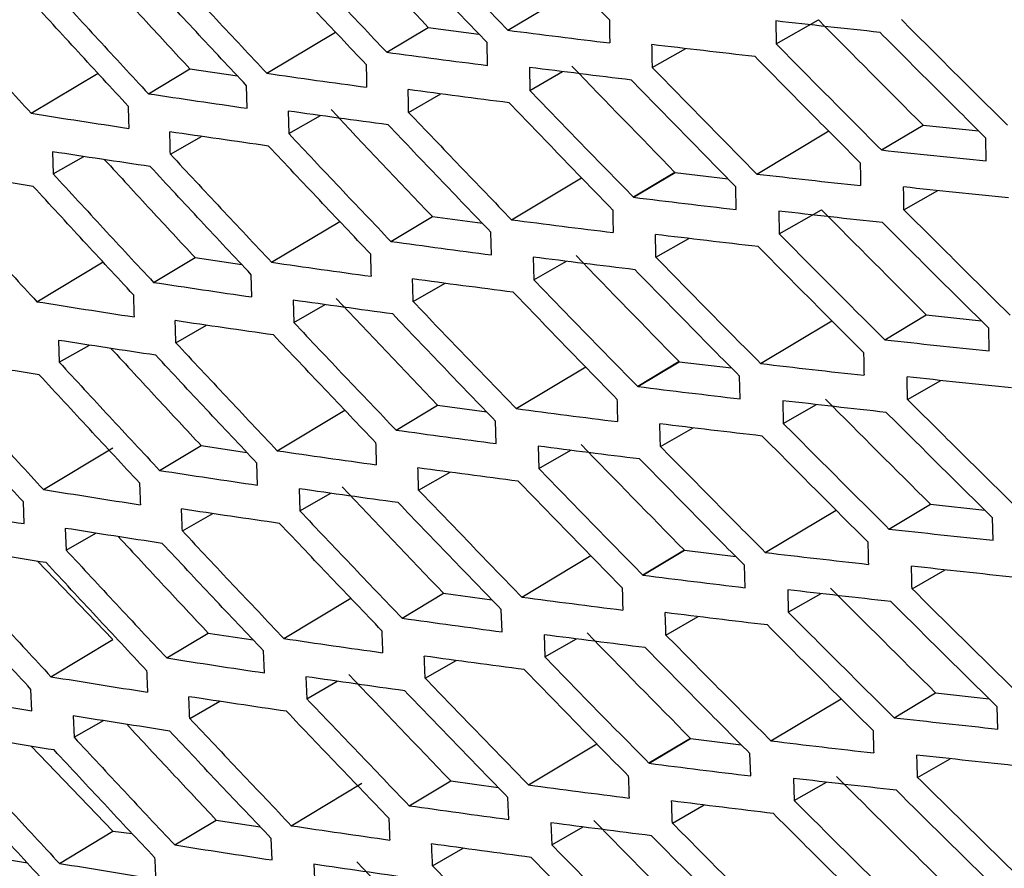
# Model space of a CAD drawing. Header units: millimetres. Extents: x -1263 to 1500, y -1080 to 1468.
# Tile 139 of 166: x 1067 to 1084, y 980 to 994. Entities that reach past the tile are written whole.
import ezdxf

# ---------------------------------------------------------------- set-up
doc = ezdxf.new("R2010")
doc.units = ezdxf.units.MM

msp = doc.modelspace()

# ---------------------------------------------------------------- linework, layer by layer
at = {"color": 7, "linetype": 'Continuous', "lineweight": 25}
for p, q in [((1075.688, 993.949), (1076.892, 994.67)), ((1080.256, 994.107), (1080.261, 993.716)), ((1080.261, 993.716), (1080.981, 994.126)), ((1073.625, 993.575), (1074.331, 993.998)), ((1074.331, 993.998), (1075.196, 993.884)), ((1071.583, 993.215), (1072.755, 993.917)), ((1075.343, 993.349), (1075.336, 993.738)), ((1078.151, 993.314), (1078.719, 993.638)), ((1069.565, 992.867), (1070.272, 993.291)), ((1070.272, 993.291), (1071.081, 993.172)), ((1076.056, 993.315), (1076.063, 992.925)), ((1067.568, 992.534), (1068.707, 993.216)), ((1076.063, 992.925), (1076.623, 993.245)), ((1071.246, 992.62), (1071.237, 993.004)), ((1073.999, 992.55), (1074.55, 992.864)), ((1071.949, 992.572), (1071.958, 992.187)), ((1071.958, 992.187), (1072.5, 992.496)), ((1082.056, 991.909), (1082.763, 992.332)), ((1082.763, 992.332), (1083.713, 992.233)), ((1069.94, 991.837), (1070.471, 992.141)), ((1079.932, 991.499), (1081.157, 992.233)), ((1083.839, 991.722), (1083.834, 992.112)), ((1067.934, 991.878), (1067.945, 991.501)), ((1067.945, 991.501), (1068.465, 991.798)), ((1075.752, 990.721), (1076.947, 991.437)), ((1078.537, 991.527), (1077.83, 991.104)), ((1077.831, 991.104), (1078.538, 991.527)), ((1077.831, 991.103), (1078.538, 991.526)), ((1078.538, 991.526), (1079.442, 991.419)), ((1079.581, 990.895), (1079.574, 991.284)), ((1082.438, 990.89), (1083.014, 991.218)), ((1073.696, 990.352), (1074.403, 990.775)), ((1074.403, 990.775), (1075.255, 990.661)), ((1080.306, 990.868), (1080.314, 990.479)), ((1080.314, 990.479), (1081.033, 990.89)), ((1071.663, 989.996), (1072.826, 990.693)), ((1075.409, 990.123), (1075.401, 990.509)), ((1078.212, 990.082), (1078.774, 990.403)), ((1069.652, 989.654), (1070.36, 990.078)), ((1070.36, 990.078), (1071.155, 989.959)), ((1076.123, 990.085), (1076.132, 989.699)), ((1067.664, 989.325), (1068.793, 990.001)), ((1076.132, 989.699), (1076.686, 990.015)), ((1071.328, 989.405), (1071.318, 989.785)), ((1074.076, 989.327), (1074.621, 989.639)), ((1072.032, 989.351), (1072.043, 988.969)), ((1072.043, 988.969), (1072.579, 989.275)), ((1082.111, 988.676), (1082.818, 989.099)), ((1082.818, 989.099), (1083.757, 988.999)), ((1070.033, 988.625), (1070.558, 988.924)), ((1079.996, 988.271), (1081.212, 988.999)), ((1083.89, 988.486), (1083.883, 988.874)), ((1068.034, 988.666), (1068.046, 988.293)), ((1068.046, 988.293), (1068.56, 988.586)), ((1078.609, 988.304), (1077.902, 987.88)), ((1077.902, 987.88), (1078.609, 988.304)), ((1077.903, 987.88), (1078.61, 988.303)), ((1078.61, 988.303), (1079.501, 988.196)), ((1075.832, 987.503), (1077.017, 988.213)), ((1079.647, 987.669), (1079.638, 988.056)), ((1082.499, 987.658), (1083.069, 987.983)), ((1073.784, 987.138), (1074.491, 987.562)), ((1074.491, 987.562), (1075.329, 987.448)), ((1080.373, 987.639), (1080.382, 987.252)), ((1080.382, 987.252), (1080.946, 987.574)), ((1071.759, 986.787), (1072.913, 987.478)), ((1075.492, 986.907), (1075.481, 987.29)), ((1078.289, 986.86), (1078.845, 987.177)), ((1067.777, 986.126), (1068.962, 986.836)), ((1069.757, 986.45), (1070.464, 986.874)), ((1070.464, 986.874), (1071.245, 986.756)), ((1076.206, 986.864), (1076.217, 986.481)), ((1076.217, 986.481), (1076.765, 986.794)), ((1071.427, 986.199), (1071.414, 986.575)), ((1074.17, 986.115), (1074.708, 986.422)), ((1072.132, 986.139), (1072.145, 985.761)), ((1072.145, 985.761), (1072.674, 986.063)), ((1067.45, 985.544), (1067.436, 985.913)), ((1082.183, 985.453), (1082.89, 985.876)), ((1082.89, 985.876), (1083.816, 985.776)), ((1070.144, 985.421), (1070.661, 985.717)), ((1080.076, 985.053), (1081.282, 985.775)), ((1083.956, 985.261), (1083.947, 985.645)), ((1068.15, 985.464), (1068.165, 985.094)), ((1068.165, 985.094), (1068.671, 985.383)), ((1078.697, 985.09), (1077.99, 984.667)), ((1077.99, 984.667), (1078.697, 985.09)), ((1077.991, 984.666), (1078.698, 985.09)), ((1078.698, 985.09), (1079.575, 984.982)), ((1067.678, 984.904), (1068.962, 983.57)), ((1075.928, 984.294), (1077.104, 984.999)), ((1079.73, 984.453), (1079.719, 984.836)), ((1082.576, 984.436), (1083.14, 984.758)), ((1080.457, 984.418), (1080.468, 984.035)), ((1071.871, 983.588), (1073.015, 984.274)), ((1073.888, 983.934), (1074.595, 984.358)), ((1074.595, 984.358), (1075.419, 984.245)), ((1080.468, 984.035), (1081.025, 984.353)), ((1075.59, 983.701), (1075.578, 984.08)), ((1078.383, 983.647), (1078.932, 983.961)), ((1067.905, 982.937), (1068.962, 983.57)), ((1069.877, 983.256), (1070.584, 983.68)), ((1070.584, 983.68), (1071.35, 983.563)), ((1076.306, 983.652), (1076.319, 983.273)), ((1076.319, 983.273), (1076.86, 983.582)), ((1071.541, 983.002), (1071.527, 983.375)), ((1074.28, 982.911), (1074.811, 983.215)), ((1072.249, 982.936), (1072.264, 982.563)), ((1072.264, 982.563), (1072.784, 982.86)), ((1067.581, 982.358), (1067.565, 982.722)), ((1080.172, 981.844), (1081.369, 982.561)), ((1082.271, 982.239), (1082.978, 982.663)), ((1082.978, 982.663), (1083.89, 982.562)), ((1070.27, 982.227), (1070.78, 982.518)), ((1084.039, 982.045), (1084.028, 982.426)), ((1068.283, 982.27), (1068.3, 981.905)), ((1068.3, 981.905), (1068.798, 982.189)), ((1078.801, 981.887), (1078.094, 981.463)), ((1078.095, 981.462), (1078.802, 981.886)), ((1078.095, 981.463), (1078.801, 981.886)), ((1078.802, 981.886), (1079.665, 981.779)), ((1067.567, 981.753), (1068.962, 980.304)), ((1076.04, 981.095), (1077.206, 981.794)), ((1079.828, 981.247), (1079.815, 981.627)), ((1082.669, 981.223), (1083.226, 981.541)), ((1080.557, 981.206), (1080.57, 980.827)), ((1072, 980.399), (1073.204, 981.121)), ((1074.009, 980.74), (1074.716, 981.164)), ((1074.716, 981.164), (1075.524, 981.052)), ((1080.57, 980.827), (1081.119, 981.141)), ((1075.705, 980.505), (1075.691, 980.88)), ((1078.493, 980.444), (1079.035, 980.753)), ((1070.014, 980.072), (1070.721, 980.495)), ((1070.721, 980.495), (1071.471, 980.38)), ((1076.423, 980.45), (1076.438, 980.074)), ((1076.438, 980.074), (1076.971, 980.379)), ((1068.05, 979.757), (1068.962, 980.304)), ((1068.962, 980.304), (1069.289, 980.266)), ((1071.672, 979.816), (1071.656, 980.184)), ((1074.407, 979.718), (1074.93, 980.016)), ((1066.817, 979.881), (1067.503, 979.764)), ((1072.382, 979.742), (1072.399, 979.374))]:
    msp.add_line(p, q, dxfattribs=at)
for points, knots in [([(1077.419, 994.124), (1077.124, 994.427), (1076.535, 995.035), (1075.95, 995.645), (1075.657, 995.95)], [0, 0, 0, 0, 0.49989, 1, 1, 1, 1]), ([(1073.939, 995.781), (1074.229, 995.475), (1074.811, 994.864), (1075.396, 994.254), (1075.688, 993.949)], [0, 0, 0, 0, 0.500227, 1, 1, 1, 1]), ([(1075.336, 993.738), (1075.044, 994.042), (1074.46, 994.652), (1073.879, 995.264), (1073.589, 995.571)], [0, 0, 0, 0, 0.4997582, 1, 1, 1, 1]), ([(1071.889, 995.414), (1072.178, 995.107), (1072.754, 994.493), (1073.335, 993.881), (1073.625, 993.575)], [0, 0, 0, 0, 0.500333, 1, 1, 1, 1]), ([(1073.276, 993.365), (1072.986, 993.67), (1072.406, 994.282), (1071.83, 994.896), (1071.542, 995.204)], [0, 0, 0, 0, 0.499659, 1, 1, 1, 1]), ([(1068.727, 994.968), (1068.993, 994.678), (1069.506, 994.118), (1070.023, 993.56), (1070.272, 993.291)], [0, 0, 0, 0, 0.5177652, 1, 1, 1, 1]), ([(1069.863, 995.06), (1070.149, 994.751), (1070.721, 994.135), (1071.296, 993.521), (1071.583, 993.215)], [0, 0, 0, 0, 0.500407, 1, 1, 1, 1]), ([(1071.237, 993.004), (1070.95, 993.311), (1070.375, 993.925), (1069.804, 994.541), (1069.519, 994.849)], [0, 0, 0, 0, 0.499589, 1, 1, 1, 1]), ([(1067.859, 994.718), (1068.143, 994.409), (1068.709, 993.791), (1069.28, 993.175), (1069.565, 992.867)], [0, 0, 0, 0, 0.500451, 1, 1, 1, 1]), ([(1069.221, 992.657), (1068.936, 992.965), (1068.367, 993.581), (1067.801, 994.199), (1067.518, 994.508)], [0, 0, 0, 0, 0.499553, 1, 1, 1, 1]), ([(1065.879, 994.39), (1066.16, 994.08), (1066.721, 993.46), (1067.286, 992.842), (1067.568, 992.534)], [0, 0, 0, 0, 0.500462, 1, 1, 1, 1]), ([(1082.03, 993.912), (1081.733, 993.944), (1081.14, 994.008), (1080.551, 994.074), (1080.256, 994.107)], [0, 0, 0, 0, 0.500253, 1, 1, 1, 1]), ([(1082.394, 994.131), (1082.694, 993.831), (1083.295, 993.23), (1083.899, 992.632), (1084.202, 992.332)], [0, 0, 0, 0, 0.499674, 1, 1, 1, 1]), ([(1075.688, 993.949), (1075.977, 993.913), (1076.554, 993.839), (1077.135, 993.768), (1077.425, 993.733)], [0, 0, 0, 0, 0.500091, 1, 1, 1, 1]), ([(1083.834, 992.112), (1083.533, 992.411), (1082.929, 993.011), (1082.329, 993.612), (1082.03, 993.912)], [0, 0, 0, 0, 0.500317, 1, 1, 1, 1]), ([(1079.901, 993.5), (1079.608, 993.534), (1079.02, 993.601), (1078.437, 993.67), (1078.145, 993.704)], [0, 0, 0, 0, 0.50011, 1, 1, 1, 1]), ([(1080.261, 993.716), (1080.559, 993.414), (1081.156, 992.811), (1081.756, 992.21), (1082.056, 991.909)], [0, 0, 0, 0, 0.499777, 1, 1, 1, 1]), ([(1073.625, 993.575), (1073.91, 993.537), (1074.481, 993.46), (1075.056, 993.386), (1075.343, 993.349)], [0, 0, 0, 0, 0.5002353, 1, 1, 1, 1]), ([(1081.693, 991.691), (1081.393, 991.992), (1080.794, 992.594), (1080.199, 993.198), (1079.901, 993.5)], [0, 0, 0, 0, 0.500208, 1, 1, 1, 1]), ([(1077.795, 993.101), (1077.503, 993.136), (1076.922, 993.206), (1076.344, 993.279), (1076.056, 993.315)], [0, 0, 0, 0, 0.501261, 1, 1, 1, 1]), ([(1078.151, 993.314), (1078.447, 993.011), (1079.039, 992.405), (1079.635, 991.801), (1079.932, 991.499)], [0, 0, 0, 0, 0.499909, 1, 1, 1, 1]), ([(1071.583, 993.215), (1071.866, 993.175), (1072.431, 993.094), (1072.999, 993.017), (1073.283, 992.978)], [0, 0, 0, 0, 0.50035, 1, 1, 1, 1]), ([(1079.574, 991.284), (1079.277, 991.585), (1078.682, 992.19), (1078.091, 992.796), (1077.795, 993.101)], [0, 0, 0, 0, 0.498739, 1, 1, 1, 1]), ([(1075.711, 992.713), (1075.423, 992.75), (1074.848, 992.824), (1074.277, 992.899), (1073.991, 992.937)], [0, 0, 0, 0, 0.499779, 1, 1, 1, 1]), ([(1076.063, 992.925), (1076.356, 992.622), (1076.943, 992.013), (1077.534, 991.407), (1077.831, 991.103)], [0, 0, 0, 0, 0.498566, 1, 1, 1, 1]), ([(1069.565, 992.867), (1069.844, 992.826), (1070.403, 992.742), (1070.965, 992.661), (1071.246, 992.62)], [0, 0, 0, 0, 0.5004381, 1, 1, 1, 1]), ([(1077.475, 990.891), (1077.18, 991.194), (1076.59, 991.8), (1076.004, 992.409), (1075.711, 992.713)], [0, 0, 0, 0, 0.499903, 1, 1, 1, 1]), ([(1067.568, 992.534), (1067.845, 992.49), (1068.397, 992.404), (1068.953, 992.319), (1069.231, 992.277)], [0, 0, 0, 0, 0.500496, 1, 1, 1, 1]), ([(1073.65, 992.339), (1073.366, 992.377), (1072.797, 992.453), (1072.232, 992.532), (1071.949, 992.572)], [0, 0, 0, 0, 0.499658, 1, 1, 1, 1]), ([(1073.999, 992.55), (1074.29, 992.244), (1074.873, 991.634), (1075.459, 991.025), (1075.752, 990.721)], [0, 0, 0, 0, 0.500212, 1, 1, 1, 1]), ([(1075.401, 990.509), (1075.108, 990.813), (1074.523, 991.422), (1073.941, 992.033), (1073.65, 992.339)], [0, 0, 0, 0, 0.499774, 1, 1, 1, 1]), ([(1071.612, 991.976), (1071.331, 992.016), (1070.768, 992.096), (1070.21, 992.178), (1069.93, 992.219)], [0, 0, 0, 0, 0.499566, 1, 1, 1, 1]), ([(1071.958, 992.187), (1072.247, 991.88), (1072.824, 991.268), (1073.406, 990.657), (1073.696, 990.352)], [0, 0, 0, 0, 0.500314, 1, 1, 1, 1]), ([(1073.348, 990.141), (1073.058, 990.446), (1072.477, 991.057), (1071.901, 991.67), (1071.612, 991.976)], [0, 0, 0, 0, 0.499678, 1, 1, 1, 1]), ([(1069.597, 991.627), (1069.319, 991.668), (1068.763, 991.751), (1068.21, 991.836), (1067.934, 991.878)], [0, 0, 0, 0, 0.4995012, 1, 1, 1, 1]), ([(1069.94, 991.837), (1070.226, 991.53), (1070.799, 990.915), (1071.375, 990.302), (1071.663, 989.996)], [0, 0, 0, 0, 0.500387, 1, 1, 1, 1]), ([(1082.056, 991.909), (1082.352, 991.877), (1082.945, 991.814), (1083.541, 991.752), (1083.839, 991.722)], [0, 0, 0, 0, 0.499654, 1, 1, 1, 1]), ([(1068.818, 991.744), (1069.083, 991.457), (1069.595, 990.901), (1070.11, 990.346), (1070.36, 990.078)], [0, 0, 0, 0, 0.515904, 1, 1, 1, 1]), ([(1071.318, 989.785), (1071.03, 990.091), (1070.455, 990.704), (1069.883, 991.319), (1069.597, 991.627)], [0, 0, 0, 0, 0.499609, 1, 1, 1, 1]), ([(1067.604, 991.289), (1067.329, 991.332), (1066.78, 991.418), (1066.234, 991.506), (1065.961, 991.55)], [0, 0, 0, 0, 0.49947, 1, 1, 1, 1]), ([(1067.945, 991.501), (1068.229, 991.192), (1068.796, 990.575), (1069.367, 989.961), (1069.652, 989.654)], [0, 0, 0, 0, 0.500431, 1, 1, 1, 1]), ([(1079.932, 991.499), (1080.226, 991.466), (1080.813, 991.399), (1081.404, 991.334), (1081.699, 991.302)], [0, 0, 0, 0, 0.499773, 1, 1, 1, 1]), ([(1069.31, 989.443), (1069.025, 989.75), (1068.454, 990.364), (1067.887, 990.981), (1067.604, 991.289)], [0, 0, 0, 0, 0.499572, 1, 1, 1, 1]), ([(1084.218, 991.092), (1083.919, 991.123), (1083.322, 991.184), (1082.728, 991.248), (1082.432, 991.279)], [0, 0, 0, 0, 0.500355, 1, 1, 1, 1]), ([(1065.972, 991.177), (1066.254, 990.868), (1066.816, 990.249), (1067.382, 989.633), (1067.664, 989.325)], [0, 0, 0, 0, 0.500446, 1, 1, 1, 1]), ([(1077.831, 991.103), (1078.122, 991.068), (1078.704, 990.997), (1079.289, 990.929), (1079.581, 990.895)], [0, 0, 0, 0, 0.501434, 1, 1, 1, 1]), ([(1082.075, 990.671), (1081.779, 990.704), (1081.188, 990.768), (1080.6, 990.835), (1080.306, 990.868)], [0, 0, 0, 0, 0.500242, 1, 1, 1, 1]), ([(1082.438, 990.89), (1082.739, 990.59), (1083.341, 989.991), (1083.946, 989.393), (1084.249, 989.094)], [0, 0, 0, 0, 0.499665, 1, 1, 1, 1]), ([(1075.752, 990.721), (1076.04, 990.684), (1076.615, 990.61), (1077.194, 990.538), (1077.483, 990.503)], [0, 0, 0, 0, 0.500106, 1, 1, 1, 1]), ([(1083.883, 988.874), (1083.581, 989.173), (1082.976, 989.771), (1082.375, 990.371), (1082.075, 990.671)], [0, 0, 0, 0, 0.500326, 1, 1, 1, 1]), ([(1079.955, 990.264), (1079.662, 990.297), (1079.076, 990.365), (1078.495, 990.435), (1078.204, 990.47)], [0, 0, 0, 0, 0.500097, 1, 1, 1, 1]), ([(1080.314, 990.479), (1080.612, 990.178), (1081.209, 989.576), (1081.81, 988.976), (1082.111, 988.676)], [0, 0, 0, 0, 0.499765, 1, 1, 1, 1]), ([(1073.696, 990.352), (1073.981, 990.313), (1074.55, 990.236), (1075.123, 990.161), (1075.409, 990.123)], [0, 0, 0, 0, 0.500253, 1, 1, 1, 1]), ([(1081.75, 988.458), (1081.449, 988.759), (1080.849, 989.359), (1080.253, 989.962), (1079.955, 990.264)], [0, 0, 0, 0, 0.500221, 1, 1, 1, 1]), ([(1077.856, 989.869), (1077.566, 989.904), (1076.986, 989.975), (1076.41, 990.048), (1076.123, 990.085)], [0, 0, 0, 0, 0.501238, 1, 1, 1, 1]), ([(1078.212, 990.082), (1078.508, 989.78), (1079.101, 989.175), (1079.698, 988.572), (1079.996, 988.271)], [0, 0, 0, 0, 0.499894, 1, 1, 1, 1]), ([(1071.663, 989.996), (1071.945, 989.956), (1072.508, 989.875), (1073.075, 989.796), (1073.358, 989.757)], [0, 0, 0, 0, 0.5003702, 1, 1, 1, 1]), ([(1079.638, 988.056), (1079.341, 988.356), (1078.745, 988.96), (1078.153, 989.565), (1077.856, 989.869)], [0, 0, 0, 0, 0.4987621, 1, 1, 1, 1]), ([(1069.652, 989.654), (1069.931, 989.612), (1070.488, 989.528), (1071.048, 989.446), (1071.328, 989.405)], [0, 0, 0, 0, 0.500458, 1, 1, 1, 1]), ([(1075.781, 989.486), (1075.494, 989.523), (1074.921, 989.597), (1074.351, 989.674), (1074.066, 989.712)], [0, 0, 0, 0, 0.499761, 1, 1, 1, 1]), ([(1076.132, 989.699), (1076.425, 989.396), (1077.013, 988.788), (1077.605, 988.183), (1077.902, 987.88)], [0, 0, 0, 0, 0.498517, 1, 1, 1, 1]), ([(1077.548, 987.667), (1077.253, 987.969), (1076.662, 988.575), (1076.074, 989.182), (1075.781, 989.486)], [0, 0, 0, 0, 0.4999215, 1, 1, 1, 1]), ([(1067.664, 989.325), (1067.94, 989.281), (1068.49, 989.194), (1069.044, 989.109), (1069.321, 989.066)], [0, 0, 0, 0, 0.500514, 1, 1, 1, 1]), ([(1073.728, 989.116), (1073.445, 989.154), (1072.878, 989.232), (1072.314, 989.311), (1072.032, 989.351)], [0, 0, 0, 0, 0.499638, 1, 1, 1, 1]), ([(1074.076, 989.327), (1074.368, 989.023), (1074.951, 988.413), (1075.538, 987.806), (1075.832, 987.503)], [0, 0, 0, 0, 0.500192, 1, 1, 1, 1]), ([(1075.481, 987.29), (1075.188, 987.594), (1074.602, 988.201), (1074.019, 988.811), (1073.728, 989.116)], [0, 0, 0, 0, 0.499794, 1, 1, 1, 1]), ([(1071.698, 988.758), (1071.418, 988.798), (1070.857, 988.879), (1070.3, 988.961), (1070.022, 989.002)], [0, 0, 0, 0, 0.4995461, 1, 1, 1, 1]), ([(1072.043, 988.969), (1072.333, 988.664), (1072.911, 988.052), (1073.493, 987.443), (1073.784, 987.138)], [0, 0, 0, 0, 0.500295, 1, 1, 1, 1]), ([(1073.437, 986.926), (1073.146, 987.231), (1072.565, 987.84), (1071.987, 988.452), (1071.698, 988.758)], [0, 0, 0, 0, 0.499697, 1, 1, 1, 1]), ([(1069.691, 988.413), (1069.414, 988.454), (1068.86, 988.538), (1068.309, 988.624), (1068.034, 988.666)], [0, 0, 0, 0, 0.499484, 1, 1, 1, 1]), ([(1070.033, 988.625), (1070.32, 988.318), (1070.894, 987.704), (1071.471, 987.093), (1071.759, 986.787)], [0, 0, 0, 0, 0.500371, 1, 1, 1, 1]), ([(1082.111, 988.676), (1082.406, 988.644), (1082.998, 988.579), (1083.592, 988.517), (1083.89, 988.486)], [0, 0, 0, 0, 0.499667, 1, 1, 1, 1]), ([(1068.927, 988.53), (1069.189, 988.246), (1069.7, 987.693), (1070.214, 987.142), (1070.464, 986.874)], [0, 0, 0, 0, 0.513848, 1, 1, 1, 1]), ([(1071.414, 986.575), (1071.126, 986.881), (1070.55, 987.492), (1069.977, 988.106), (1069.691, 988.413)], [0, 0, 0, 0, 0.499625, 1, 1, 1, 1]), ([(1067.706, 988.08), (1067.433, 988.123), (1066.885, 988.21), (1066.341, 988.299), (1066.069, 988.343)], [0, 0, 0, 0, 0.499455, 1, 1, 1, 1]), ([(1068.046, 988.293), (1068.331, 987.985), (1068.899, 987.37), (1069.471, 986.756), (1069.757, 986.45)], [0, 0, 0, 0, 0.500418, 1, 1, 1, 1]), ([(1079.996, 988.271), (1080.288, 988.237), (1080.874, 988.169), (1081.463, 988.104), (1081.757, 988.071)], [0, 0, 0, 0, 0.499788, 1, 1, 1, 1]), ([(1069.414, 986.238), (1069.129, 986.544), (1068.558, 987.157), (1067.99, 987.772), (1067.706, 988.08)], [0, 0, 0, 0, 0.499584, 1, 1, 1, 1]), ([(1066.082, 987.974), (1066.364, 987.665), (1066.927, 987.048), (1067.494, 986.433), (1067.777, 986.126)], [0, 0, 0, 0, 0.500436, 1, 1, 1, 1]), ([(1084.271, 987.855), (1083.973, 987.887), (1083.378, 987.949), (1082.786, 988.013), (1082.491, 988.045)], [0, 0, 0, 0, 0.50034, 1, 1, 1, 1]), ([(1067.436, 985.913), (1067.154, 986.22), (1066.588, 986.835), (1066.025, 987.451), (1065.744, 987.76)], [0, 0, 0, 0, 0.49957, 1, 1, 1, 1]), ([(1077.903, 987.88), (1078.193, 987.844), (1078.773, 987.773), (1079.356, 987.704), (1079.647, 987.669)], [0, 0, 0, 0, 0.501483, 1, 1, 1, 1]), ([(1082.137, 987.439), (1081.842, 987.472), (1081.252, 987.537), (1080.666, 987.605), (1080.373, 987.639)], [0, 0, 0, 0, 0.500226, 1, 1, 1, 1]), ([(1082.499, 987.658), (1082.8, 987.359), (1083.403, 986.761), (1084.009, 986.165), (1084.312, 985.866)], [0, 0, 0, 0, 0.49965, 1, 1, 1, 1]), ([(1075.832, 987.503), (1076.119, 987.465), (1076.692, 987.391), (1077.269, 987.318), (1077.558, 987.282)], [0, 0, 0, 0, 0.500126, 1, 1, 1, 1]), ([(1083.947, 985.645), (1083.645, 985.944), (1083.039, 986.541), (1082.437, 987.14), (1082.137, 987.439)], [0, 0, 0, 0, 0.500342, 1, 1, 1, 1]), ([(1080.025, 987.036), (1079.733, 987.07), (1079.149, 987.139), (1078.569, 987.209), (1078.279, 987.245)], [0, 0, 0, 0, 0.500078, 1, 1, 1, 1]), ([(1080.382, 987.252), (1080.681, 986.952), (1081.28, 986.351), (1081.882, 985.752), (1082.183, 985.453)], [0, 0, 0, 0, 0.499747, 1, 1, 1, 1]), ([(1073.784, 987.138), (1074.068, 987.099), (1074.635, 987.021), (1075.206, 986.945), (1075.492, 986.907)], [0, 0, 0, 0, 0.500272, 1, 1, 1, 1]), ([(1081.822, 985.234), (1081.521, 985.534), (1080.92, 986.134), (1080.323, 986.735), (1080.025, 987.036)], [0, 0, 0, 0, 0.500239, 1, 1, 1, 1]), ([(1071.759, 986.787), (1072.04, 986.747), (1072.601, 986.665), (1073.166, 986.586), (1073.448, 986.546)], [0, 0, 0, 0, 0.500387, 1, 1, 1, 1]), ([(1077.934, 986.646), (1077.645, 986.682), (1077.067, 986.753), (1076.493, 986.827), (1076.206, 986.864)], [0, 0, 0, 0, 0.501197, 1, 1, 1, 1]), ([(1078.289, 986.86), (1078.586, 986.558), (1079.179, 985.955), (1079.777, 985.353), (1080.076, 985.053)], [0, 0, 0, 0, 0.4998739, 1, 1, 1, 1]), ([(1079.719, 984.836), (1079.421, 985.137), (1078.825, 985.739), (1078.232, 986.343), (1077.934, 986.646)], [0, 0, 0, 0, 0.498803, 1, 1, 1, 1]), ([(1069.757, 986.45), (1070.034, 986.408), (1070.589, 986.323), (1071.148, 986.24), (1071.427, 986.199)], [0, 0, 0, 0, 0.500473, 1, 1, 1, 1]), ([(1075.867, 986.268), (1075.581, 986.305), (1075.009, 986.38), (1074.442, 986.457), (1074.158, 986.495)], [0, 0, 0, 0, 0.499742, 1, 1, 1, 1]), ([(1076.217, 986.481), (1076.511, 986.179), (1077.1, 985.573), (1077.693, 984.969), (1077.99, 984.666)], [0, 0, 0, 0, 0.498481, 1, 1, 1, 1]), ([(1077.637, 984.452), (1077.341, 984.754), (1076.749, 985.358), (1076.161, 985.964), (1075.867, 986.268)], [0, 0, 0, 0, 0.4999401, 1, 1, 1, 1]), ([(1067.777, 986.126), (1068.051, 986.082), (1068.599, 985.994), (1069.152, 985.908), (1069.427, 985.865)], [0, 0, 0, 0, 0.500527, 1, 1, 1, 1]), ([(1073.822, 985.902), (1073.54, 985.941), (1072.975, 986.019), (1072.413, 986.099), (1072.132, 986.139)], [0, 0, 0, 0, 0.4996216, 1, 1, 1, 1]), ([(1074.17, 986.115), (1074.462, 985.811), (1075.046, 985.203), (1075.634, 984.597), (1075.928, 984.294)], [0, 0, 0, 0, 0.500176, 1, 1, 1, 1]), ([(1075.578, 984.08), (1075.284, 984.383), (1074.697, 984.989), (1074.114, 985.598), (1073.822, 985.902)], [0, 0, 0, 0, 0.4998097, 1, 1, 1, 1]), ([(1065.819, 985.816), (1066.09, 985.77), (1066.632, 985.679), (1067.178, 985.589), (1067.45, 985.544)], [0, 0, 0, 0, 0.500549, 1, 1, 1, 1]), ([(1071.801, 985.549), (1071.521, 985.589), (1070.963, 985.67), (1070.408, 985.753), (1070.13, 985.795)], [0, 0, 0, 0, 0.499532, 1, 1, 1, 1]), ([(1072.145, 985.761), (1072.435, 985.456), (1073.014, 984.846), (1073.597, 984.238), (1073.888, 983.934)], [0, 0, 0, 0, 0.5002819, 1, 1, 1, 1]), ([(1073.541, 983.721), (1073.25, 984.025), (1072.668, 984.633), (1072.09, 985.243), (1071.801, 985.549)], [0, 0, 0, 0, 0.499709, 1, 1, 1, 1]), ([(1069.801, 985.208), (1069.526, 985.25), (1068.973, 985.334), (1068.425, 985.42), (1068.15, 985.464)], [0, 0, 0, 0, 0.499472, 1, 1, 1, 1]), ([(1070.144, 985.421), (1070.431, 985.115), (1071.005, 984.503), (1071.583, 983.893), (1071.871, 983.588)], [0, 0, 0, 0, 0.5003605, 1, 1, 1, 1]), ([(1082.183, 985.453), (1082.477, 985.42), (1083.067, 985.355), (1083.66, 985.292), (1083.956, 985.261)], [0, 0, 0, 0, 0.499686, 1, 1, 1, 1]), ([(1069.053, 985.324), (1069.313, 985.043), (1069.822, 984.494), (1070.334, 983.947), (1070.584, 983.68)], [0, 0, 0, 0, 0.51159, 1, 1, 1, 1]), ([(1071.527, 983.375), (1071.239, 983.68), (1070.662, 984.29), (1070.088, 984.902), (1069.801, 985.208)], [0, 0, 0, 0, 0.499634, 1, 1, 1, 1]), ([(1067.825, 984.88), (1067.552, 984.923), (1067.007, 985.011), (1066.465, 985.1), (1066.194, 985.145)], [0, 0, 0, 0, 0.499445, 1, 1, 1, 1]), ([(1068.165, 985.094), (1068.449, 984.787), (1069.018, 984.173), (1069.591, 983.561), (1069.877, 983.256)], [0, 0, 0, 0, 0.500411, 1, 1, 1, 1]), ([(1080.076, 985.053), (1080.367, 985.018), (1080.951, 984.95), (1081.538, 984.884), (1081.832, 984.85)], [0, 0, 0, 0, 0.499808, 1, 1, 1, 1]), ([(1069.535, 983.042), (1069.249, 983.348), (1068.677, 983.959), (1068.109, 984.573), (1067.825, 984.88)], [0, 0, 0, 0, 0.499591, 1, 1, 1, 1]), ([(1066.209, 984.78), (1066.491, 984.472), (1067.054, 983.857), (1067.622, 983.243), (1067.905, 982.937)], [0, 0, 0, 0, 0.500432, 1, 1, 1, 1]), ([(1084.341, 984.628), (1084.044, 984.659), (1083.45, 984.722), (1082.86, 984.787), (1082.566, 984.82)], [0, 0, 0, 0, 0.500321, 1, 1, 1, 1]), ([(1067.565, 982.722), (1067.282, 983.028), (1066.715, 983.641), (1066.153, 984.256), (1065.871, 984.564)], [0, 0, 0, 0, 0.499573, 1, 1, 1, 1]), ([(1077.99, 984.666), (1078.28, 984.63), (1078.858, 984.558), (1079.44, 984.488), (1079.73, 984.453)], [0, 0, 0, 0, 0.501519, 1, 1, 1, 1]), ([(1082.215, 984.217), (1081.921, 984.25), (1081.333, 984.316), (1080.749, 984.384), (1080.457, 984.418)], [0, 0, 0, 0, 0.500206, 1, 1, 1, 1]), ([(1082.576, 984.436), (1082.877, 984.137), (1083.481, 983.54), (1084.088, 982.945), (1084.392, 982.648)], [0, 0, 0, 0, 0.49963, 1, 1, 1, 1]), ([(1075.928, 984.294), (1076.214, 984.256), (1076.785, 984.181), (1077.361, 984.108), (1077.648, 984.071)], [0, 0, 0, 0, 0.500143, 1, 1, 1, 1]), ([(1084.028, 982.426), (1083.725, 982.724), (1083.118, 983.32), (1082.516, 983.918), (1082.215, 984.217)], [0, 0, 0, 0, 0.500362, 1, 1, 1, 1]), ([(1080.468, 984.035), (1080.767, 983.735), (1081.366, 983.135), (1081.969, 982.538), (1082.271, 982.239)], [0, 0, 0, 0, 0.499728, 1, 1, 1, 1]), ([(1073.888, 983.934), (1074.171, 983.895), (1074.737, 983.816), (1075.306, 983.739), (1075.59, 983.701)], [0, 0, 0, 0, 0.500287, 1, 1, 1, 1]), ([(1080.111, 983.818), (1079.82, 983.852), (1079.238, 983.922), (1078.66, 983.993), (1078.371, 984.028)], [0, 0, 0, 0, 0.50006, 1, 1, 1, 1]), ([(1081.911, 982.02), (1081.61, 982.319), (1081.008, 982.917), (1080.41, 983.518), (1080.111, 983.818)], [0, 0, 0, 0, 0.5002581, 1, 1, 1, 1]), ([(1071.871, 983.588), (1072.151, 983.547), (1072.71, 983.465), (1073.273, 983.385), (1073.555, 983.345)], [0, 0, 0, 0, 0.5004, 1, 1, 1, 1]), ([(1078.028, 983.432), (1077.74, 983.468), (1077.164, 983.541), (1076.592, 983.615), (1076.306, 983.652)], [0, 0, 0, 0, 0.501144, 1, 1, 1, 1]), ([(1078.383, 983.647), (1078.68, 983.346), (1079.274, 982.744), (1079.872, 982.144), (1080.172, 981.844)], [0, 0, 0, 0, 0.499857, 1, 1, 1, 1]), ([(1079.815, 981.627), (1079.517, 981.926), (1078.92, 982.527), (1078.326, 983.13), (1078.029, 983.432)], [0, 0, 0, 0, 0.498856, 1, 1, 1, 1]), ([(1069.877, 983.256), (1070.154, 983.213), (1070.706, 983.128), (1071.263, 983.044), (1071.541, 983.002)], [0, 0, 0, 0, 0.500483, 1, 1, 1, 1]), ([(1075.969, 983.058), (1075.685, 983.096), (1075.115, 983.172), (1074.549, 983.249), (1074.266, 983.288)], [0, 0, 0, 0, 0.499728, 1, 1, 1, 1]), ([(1076.319, 983.273), (1076.613, 982.972), (1077.203, 982.367), (1077.797, 981.765), (1078.094, 981.462)], [0, 0, 0, 0, 0.498463, 1, 1, 1, 1]), ([(1077.741, 981.247), (1077.445, 981.548), (1076.852, 982.151), (1076.264, 982.756), (1075.969, 983.058)], [0, 0, 0, 0, 0.499953, 1, 1, 1, 1]), ([(1067.905, 982.937), (1068.179, 982.892), (1068.725, 982.804), (1069.275, 982.717), (1069.55, 982.674)], [0, 0, 0, 0, 0.500535, 1, 1, 1, 1]), ([(1073.933, 982.697), (1073.652, 982.736), (1073.088, 982.815), (1072.529, 982.896), (1072.249, 982.936)], [0, 0, 0, 0, 0.49961, 1, 1, 1, 1]), ([(1074.28, 982.911), (1074.572, 982.608), (1075.157, 982.001), (1075.746, 981.397), (1076.04, 981.095)], [0, 0, 0, 0, 0.500165, 1, 1, 1, 1]), ([(1075.691, 980.88), (1075.397, 981.182), (1074.809, 981.787), (1074.225, 982.394), (1073.933, 982.697)], [0, 0, 0, 0, 0.499819, 1, 1, 1, 1]), ([(1065.956, 982.631), (1066.226, 982.585), (1066.766, 982.493), (1067.309, 982.403), (1067.581, 982.358)], [0, 0, 0, 0, 0.500554, 1, 1, 1, 1]), ([(1071.919, 982.348), (1071.641, 982.389), (1071.084, 982.471), (1070.531, 982.555), (1070.255, 982.597)], [0, 0, 0, 0, 0.499523, 1, 1, 1, 1]), ([(1072.264, 982.563), (1072.554, 982.258), (1073.134, 981.65), (1073.717, 981.043), (1074.009, 980.74)], [0, 0, 0, 0, 0.500274, 1, 1, 1, 1]), ([(1069.928, 982.012), (1069.654, 982.055), (1069.103, 982.14), (1068.557, 982.226), (1068.283, 982.27)], [0, 0, 0, 0, 0.499466, 1, 1, 1, 1]), ([(1070.27, 982.227), (1070.558, 981.922), (1071.132, 981.311), (1071.711, 980.703), (1072, 980.399)], [0, 0, 0, 0, 0.500356, 1, 1, 1, 1]), ([(1073.662, 980.525), (1073.371, 980.829), (1072.788, 981.435), (1072.209, 982.044), (1071.919, 982.348)], [0, 0, 0, 0, 0.499716, 1, 1, 1, 1]), ([(1082.271, 982.239), (1082.564, 982.206), (1083.152, 982.14), (1083.743, 982.077), (1084.039, 982.045)], [0, 0, 0, 0, 0.499705, 1, 1, 1, 1]), ([(1069.196, 982.127), (1069.454, 981.85), (1069.961, 981.305), (1070.471, 980.762), (1070.721, 980.495)], [0, 0, 0, 0, 0.509122, 1, 1, 1, 1]), ([(1067.96, 981.689), (1067.688, 981.733), (1067.145, 981.821), (1066.605, 981.91), (1066.335, 981.955)], [0, 0, 0, 0, 0.499441, 1, 1, 1, 1]), ([(1068.3, 981.905), (1068.585, 981.599), (1069.154, 980.986), (1069.727, 980.376), (1070.014, 980.072)], [0, 0, 0, 0, 0.50041, 1, 1, 1, 1]), ([(1071.656, 980.184), (1071.367, 980.488), (1070.789, 981.096), (1070.216, 981.707), (1069.928, 982.012)], [0, 0, 0, 0, 0.499638, 1, 1, 1, 1]), ([(1069.672, 979.856), (1069.386, 980.16), (1068.813, 980.77), (1068.245, 981.382), (1067.96, 981.689)], [0, 0, 0, 0, 0.499591, 1, 1, 1, 1]), ([(1080.172, 981.844), (1080.462, 981.809), (1081.044, 981.74), (1081.629, 981.673), (1081.922, 981.639)], [0, 0, 0, 0, 0.4998245, 1, 1, 1, 1]), ([(1066.352, 981.595), (1066.634, 981.288), (1067.198, 980.675), (1067.766, 980.063), (1068.05, 979.757)], [0, 0, 0, 0, 0.500434, 1, 1, 1, 1]), ([(1084.427, 981.41), (1084.131, 981.441), (1083.539, 981.505), (1082.951, 981.571), (1082.657, 981.603)], [0, 0, 0, 0, 0.500303, 1, 1, 1, 1]), ([(1067.71, 979.54), (1067.427, 979.846), (1066.86, 980.457), (1066.296, 981.071), (1066.014, 981.378)], [0, 0, 0, 0, 0.499571, 1, 1, 1, 1]), ([(1078.095, 981.462), (1078.383, 981.426), (1078.959, 981.353), (1079.539, 981.283), (1079.828, 981.247)], [0, 0, 0, 0, 0.501537, 1, 1, 1, 1]), ([(1082.309, 981.003), (1082.016, 981.036), (1081.43, 981.103), (1080.848, 981.172), (1080.557, 981.206)], [0, 0, 0, 0, 0.50019, 1, 1, 1, 1]), ([(1082.669, 981.223), (1082.971, 980.925), (1083.576, 980.33), (1084.184, 979.736), (1084.488, 979.439)], [0, 0, 0, 0, 0.499613, 1, 1, 1, 1]), ([(1076.04, 981.095), (1076.325, 981.057), (1076.895, 980.981), (1077.468, 980.907), (1077.755, 980.87)], [0, 0, 0, 0, 0.5001543, 1, 1, 1, 1]), ([(1084.125, 979.216), (1083.821, 979.514), (1083.214, 980.108), (1082.61, 980.705), (1082.309, 981.003)], [0, 0, 0, 0, 0.500378, 1, 1, 1, 1]), ([(1074.009, 980.74), (1074.291, 980.701), (1074.854, 980.621), (1075.421, 980.544), (1075.705, 980.505)], [0, 0, 0, 0, 0.500296, 1, 1, 1, 1]), ([(1080.213, 980.608), (1079.923, 980.643), (1079.343, 980.713), (1078.767, 980.785), (1078.479, 980.821)], [0, 0, 0, 0, 0.500047, 1, 1, 1, 1]), ([(1080.57, 980.827), (1080.869, 980.528), (1081.469, 979.929), (1082.073, 979.333), (1082.375, 979.035)], [0, 0, 0, 0, 0.499714, 1, 1, 1, 1]), ([(1082.015, 978.815), (1081.714, 979.113), (1081.111, 979.71), (1080.512, 980.309), (1080.213, 980.608)], [0, 0, 0, 0, 0.500272, 1, 1, 1, 1]), ([(1072, 980.399), (1072.279, 980.358), (1072.836, 980.275), (1073.397, 980.194), (1073.677, 980.154)], [0, 0, 0, 0, 0.5004065, 1, 1, 1, 1]), ([(1078.139, 980.227), (1077.851, 980.264), (1077.277, 980.337), (1076.707, 980.412), (1076.423, 980.45)], [0, 0, 0, 0, 0.501086, 1, 1, 1, 1]), ([(1078.493, 980.444), (1078.79, 980.143), (1079.386, 979.543), (1079.984, 978.944), (1080.284, 978.645)], [0, 0, 0, 0, 0.499846, 1, 1, 1, 1]), ([(1079.928, 978.426), (1079.63, 978.725), (1079.032, 979.324), (1078.437, 979.926), (1078.139, 980.227)], [0, 0, 0, 0, 0.498914, 1, 1, 1, 1]), ([(1070.014, 980.072), (1070.289, 980.028), (1070.84, 979.942), (1071.395, 979.858), (1071.672, 979.816)], [0, 0, 0, 0, 0.500487, 1, 1, 1, 1]), ([(1076.088, 979.858), (1075.804, 979.896), (1075.237, 979.972), (1074.673, 980.051), (1074.391, 980.09)], [0, 0, 0, 0, 0.4997202, 1, 1, 1, 1]), ([(1076.438, 980.074), (1076.732, 979.774), (1077.323, 979.171), (1077.917, 978.57), (1078.215, 978.268)], [0, 0, 0, 0, 0.498458, 1, 1, 1, 1]), ([(1077.862, 978.051), (1077.565, 978.352), (1076.972, 978.953), (1076.383, 979.556), (1076.088, 979.858)], [0, 0, 0, 0, 0.4999601, 1, 1, 1, 1]), ([(1068.05, 979.757), (1068.322, 979.713), (1068.867, 979.623), (1069.415, 979.536), (1069.688, 979.492)], [0, 0, 0, 0, 0.500536, 1, 1, 1, 1]), ([(1074.06, 979.501), (1073.78, 979.541), (1073.218, 979.62), (1072.661, 979.702), (1072.382, 979.742)], [0, 0, 0, 0, 0.499605, 1, 1, 1, 1]), ([(1074.407, 979.718), (1074.7, 979.415), (1075.285, 978.81), (1075.874, 978.207), (1076.169, 977.906)], [0, 0, 0, 0, 0.50016, 1, 1, 1, 1])]:
    msp.add_open_spline(points, degree=3, knots=knots, dxfattribs=at)
for points in [[(1072.608, 995.824), (1073.18, 995.215), (1073.755, 994.606), (1074.331, 993.998)], [(1077.419, 994.124), (1077.421, 993.994), (1077.423, 993.863), (1077.425, 993.733)], [(1080.981, 994.126), (1081.572, 993.527), (1082.166, 992.929), (1082.763, 992.332)], [(1078.152, 993.314), (1078.15, 993.444), (1078.147, 993.574), (1078.145, 993.705)], [(1073.276, 993.365), (1073.278, 993.236), (1073.281, 993.107), (1073.284, 992.978)], [(1076.782, 993.336), (1077.365, 992.732), (1077.95, 992.129), (1078.537, 991.527)], [(1073.999, 992.55), (1073.997, 992.679), (1073.994, 992.808), (1073.991, 992.937)], [(1069.221, 992.657), (1069.224, 992.531), (1069.227, 992.404), (1069.231, 992.277)], [(1072.677, 992.598), (1073.25, 991.989), (1073.826, 991.381), (1074.403, 990.775)], [(1069.94, 991.837), (1069.937, 991.965), (1069.933, 992.092), (1069.93, 992.219)], [(1081.693, 991.692), (1081.695, 991.562), (1081.697, 991.432), (1081.699, 991.302)], [(1078.538, 991.527), (1078.537, 991.527), (1078.537, 991.527), (1078.537, 991.527)], [(1078.538, 991.526), (1078.538, 991.527), (1078.538, 991.527), (1078.538, 991.527)], [(1082.438, 990.89), (1082.436, 991.02), (1082.434, 991.15), (1082.432, 991.279)], [(1077.476, 990.891), (1077.478, 990.761), (1077.481, 990.632), (1077.484, 990.503)], [(1081.033, 990.89), (1081.626, 990.292), (1082.221, 989.695), (1082.818, 989.099)], [(1078.212, 990.082), (1078.209, 990.212), (1078.207, 990.341), (1078.204, 990.47)], [(1073.348, 990.141), (1073.352, 990.013), (1073.355, 989.885), (1073.358, 989.757)], [(1076.851, 990.109), (1077.435, 989.506), (1078.02, 988.904), (1078.609, 988.304)], [(1074.076, 989.328), (1074.073, 989.456), (1074.07, 989.584), (1074.066, 989.712)], [(1069.31, 989.443), (1069.313, 989.317), (1069.317, 989.192), (1069.321, 989.066)], [(1072.763, 989.38), (1073.336, 988.773), (1073.913, 988.167), (1074.491, 987.562)], [(1070.034, 988.625), (1070.03, 988.751), (1070.026, 988.877), (1070.022, 989.003)], [(1081.75, 988.458), (1081.752, 988.329), (1081.755, 988.2), (1081.758, 988.071)], [(1078.61, 988.303), (1078.61, 988.303), (1078.609, 988.303), (1078.609, 988.304)], [(1078.609, 988.304), (1078.609, 988.304), (1078.609, 988.304), (1078.609, 988.304)], [(1082.499, 987.658), (1082.496, 987.787), (1082.493, 987.916), (1082.491, 988.045)], [(1077.548, 987.667), (1077.552, 987.539), (1077.555, 987.41), (1077.558, 987.282)], [(1081.102, 987.663), (1081.695, 987.066), (1082.291, 986.47), (1082.89, 985.876)], [(1078.289, 986.86), (1078.286, 986.988), (1078.282, 987.117), (1078.279, 987.245)], [(1073.437, 986.926), (1073.441, 986.8), (1073.445, 986.673), (1073.448, 986.546)], [(1076.936, 986.892), (1077.521, 986.29), (1078.108, 985.689), (1078.697, 985.09)], [(1074.17, 986.115), (1074.166, 986.242), (1074.162, 986.369), (1074.158, 986.496)], [(1069.414, 986.238), (1069.419, 986.114), (1069.423, 985.989), (1069.428, 985.865)], [(1072.865, 986.172), (1073.439, 985.566), (1074.016, 984.961), (1074.595, 984.358)], [(1070.144, 985.421), (1070.139, 985.546), (1070.135, 985.671), (1070.13, 985.795)], [(1081.822, 985.234), (1081.826, 985.106), (1081.829, 984.978), (1081.832, 984.85)], [(1078.698, 985.09), (1078.698, 985.09), (1078.697, 985.09), (1078.697, 985.09)], [(1078.697, 985.09), (1078.697, 985.09), (1078.697, 985.09), (1078.697, 985.09)], [(1082.576, 984.436), (1082.573, 984.564), (1082.569, 984.692), (1082.566, 984.82)], [(1077.637, 984.452), (1077.641, 984.325), (1077.645, 984.198), (1077.648, 984.071)], [(1081.187, 984.446), (1081.782, 983.85), (1082.379, 983.256), (1082.978, 982.663)], [(1078.383, 983.647), (1078.379, 983.774), (1078.375, 983.901), (1078.371, 984.029)], [(1073.542, 983.721), (1073.546, 983.596), (1073.55, 983.471), (1073.555, 983.345)], [(1077.038, 983.684), (1077.624, 983.083), (1078.211, 982.484), (1078.801, 981.887)], [(1074.28, 982.912), (1074.276, 983.037), (1074.271, 983.163), (1074.266, 983.288)], [(1069.535, 983.042), (1069.54, 982.919), (1069.545, 982.796), (1069.55, 982.674)], [(1072.983, 982.974), (1073.558, 982.369), (1074.136, 981.766), (1074.716, 981.164)], [(1070.27, 982.227), (1070.265, 982.351), (1070.26, 982.474), (1070.255, 982.597)], [(1081.911, 982.02), (1081.915, 981.893), (1081.919, 981.766), (1081.922, 981.64)], [(1078.801, 981.886), (1078.801, 981.886), (1078.801, 981.886), (1078.801, 981.887)], [(1078.802, 981.886), (1078.802, 981.886), (1078.802, 981.886), (1078.801, 981.886)], [(1082.67, 981.223), (1082.666, 981.35), (1082.662, 981.477), (1082.658, 981.603)], [(1077.742, 981.247), (1077.746, 981.121), (1077.75, 980.996), (1077.755, 980.87)], [(1081.289, 981.238), (1081.885, 980.643), (1082.482, 980.05), (1083.082, 979.459)], [(1078.493, 980.444), (1078.488, 980.57), (1078.484, 980.696), (1078.479, 980.821)], [(1073.662, 980.526), (1073.667, 980.402), (1073.672, 980.278), (1073.677, 980.154)], [(1077.157, 980.485), (1077.743, 979.886), (1078.331, 979.289), (1078.921, 978.693)], [(1074.407, 979.718), (1074.402, 979.842), (1074.396, 979.966), (1074.391, 980.09)], [(1069.672, 979.856), (1069.677, 979.735), (1069.683, 979.613), (1069.689, 979.492)], [(1073.118, 979.784), (1073.694, 979.182), (1074.272, 978.58), (1074.853, 977.98)]]:
    msp.add_open_spline(points, degree=3, dxfattribs=at)

doc.saveas('drawing.dxf')
